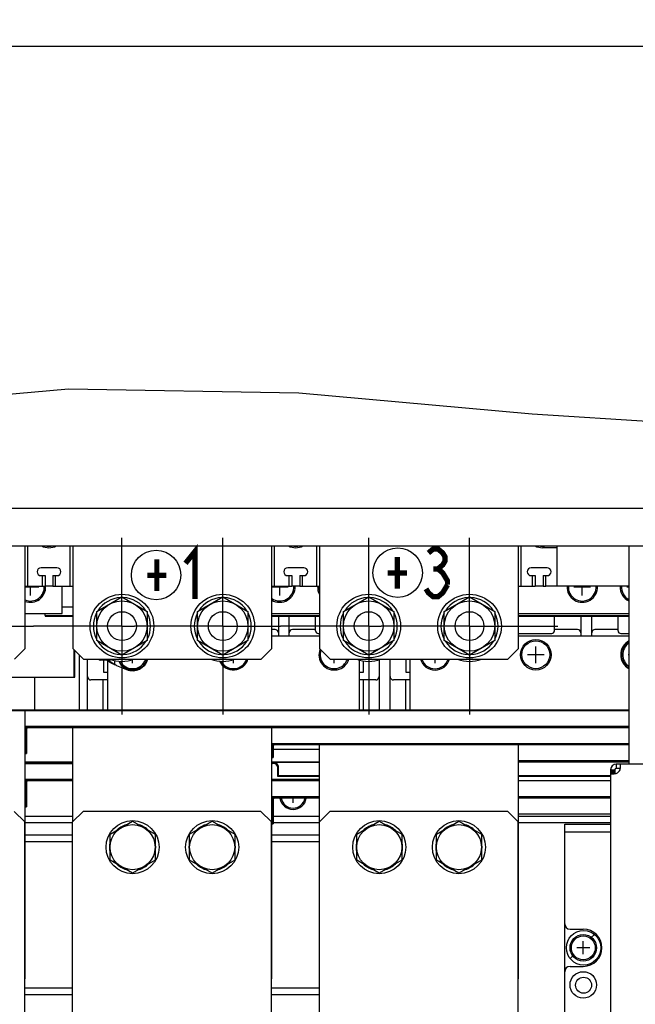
# Model space of a CAD drawing. Extents: x 52 to 403, y 35 to 214.
# Tile 6 of 18: x 166 to 189, y 148 to 185. Entities that reach past the tile are written whole.
import ezdxf

# ---------------------------------------------------------------- set-up
doc = ezdxf.new("R2010")
doc.units = 0
doc.header["$LTSCALE"] = 23.1
doc.linetypes.add('CENTER', pattern=[0.6, 0.375, -0.075, 0.075, -0.075])
doc.layers.get('0').update_dxf_attribs({"linetype": 'CONTINUOUS'})
for name, color, linetype in [('ALL_AXIS', 7, 'CONTINUOUS'), ('ALL_CURVE', 7, 'CONTINUOUS'), ('ALL_DIM', 7, 'CONTINUOUS'), ('ALL_FEATURES', 7, 'CONTINUOUS'), ('ALL_NOTE', 7, 'CONTINUOUS')]:
    doc.layers.add(name, color=color, linetype=linetype)
doc.dimstyles.get("Standard").update_dxf_attribs({"dimtxt": 2.5, "dimasz": 2.5, "dimexe": 1.25, "dimexo": 0.625, "dimtad": 1, "dimcen": 2.5, "dimazin": 3, "dimtfac": 1, "dimtmove": 0, "dimatfit": 3})

# ---------------------------------------------------------------- blocks, each defined once
blk = doc.blocks.new('_OPEN')
at = {"color": 0, "linetype": 'BYBLOCK'}
for p, q in [((0, 0), (-1, 0.25)), ((-1, -0.25), (0, 0)), ((-1, 0), (0, 0))]:
    blk.add_line(p, q, dxfattribs=at)
blk = doc.blocks.new('*D16')
at = {"layer": 'ALL_DIM', "color": 2, "linetype": 'CONTINUOUS'}
for p, q in [((159.501, 126.947), (159.501, 184.723)), ((262.181, 169.229), (262.181, 184.723)), ((159.501, 183.723), (210.841, 183.723)), ((262.181, 183.723), (210.841, 183.723))]:
    blk.add_line(p, q, dxfattribs=at)
at = {"layer": 'ALL_DIM', "color": 2, "linetype": 'CONTINUOUS', "xscale": 2, "yscale": 2, "zscale": 2, "rotation": 180}
blk.add_blockref('_OPEN', (159.501, 183.723), dxfattribs=at)
at = {"layer": 'ALL_DIM', "color": 2, "linetype": 'CONTINUOUS', "xscale": 2, "yscale": 2, "zscale": 2}
blk.add_blockref('_OPEN', (262.181, 183.723), dxfattribs=at)

msp = doc.modelspace()

# ---------------------------------------------------------------- linework, layer by layer
at = {"color": 7, "linetype": 'CONTINUOUS'}
for p, q in [((163.085, 170.366), (168.04, 170.818)), ((168.04, 170.818), (176.721, 170.669)), ((176.721, 170.669), (185.518, 169.874)), ((185.518, 169.874), (194.351, 169.3))]:
    msp.add_line(p, q, dxfattribs=at)
for centre in [(171.337, 163.801), (180.445, 163.889)]:
    msp.add_circle(centre, 0.932, dxfattribs=at)
at = {"layer": 'ALL_AXIS', "color": 7, "linetype": 'CENTER'}
for p, q in [((170.051, 161.877), (170.051, 165.207)), ((173.851, 161.877), (173.851, 165.207)), ((179.351, 161.877), (179.351, 165.207)), ((183.151, 161.877), (183.151, 165.207)), ((164.551, 161.877), (166.721, 161.877)), ((170.051, 161.877), (166.721, 161.877)), ((170.051, 161.877), (170.051, 158.547)), ((170.051, 161.877), (170.521, 161.877)), ((173.851, 161.877), (170.521, 161.877)), ((173.851, 161.877), (173.851, 158.547)), ((173.851, 161.877), (176.021, 161.877)), ((179.351, 161.877), (176.021, 161.877)), ((179.351, 161.877), (179.351, 158.547)), ((179.351, 161.877), (179.821, 161.877)), ((183.151, 161.877), (179.821, 161.877)), ((183.151, 161.877), (183.151, 158.547)), ((183.151, 161.877), (186.481, 161.877))]:
    msp.add_line(p, q, dxfattribs=at)
at = {"layer": 'ALL_AXIS', "color": 7, "linetype": 'CONTINUOUS'}
for p, q in [((167.051, 163.777), (167.151, 163.777)), ((167.151, 163.777), (167.151, 163.377)), ((167.451, 163.777), (167.451, 163.377)), ((167.451, 163.777), (167.551, 163.777)), ((176.351, 163.777), (176.451, 163.777)), ((176.451, 163.777), (176.451, 163.377)), ((176.751, 163.777), (176.751, 163.377)), ((176.751, 163.777), (176.851, 163.777)), ((185.526, 163.777), (185.626, 163.777)), ((185.626, 163.777), (185.626, 163.377)), ((185.926, 163.777), (185.926, 163.377)), ((185.926, 163.777), (186.026, 163.777)), ((167.051, 163.377), (167.151, 163.377)), ((167.451, 163.377), (167.551, 163.377)), ((176.351, 163.377), (176.451, 163.377)), ((176.751, 163.377), (176.851, 163.377)), ((185.526, 163.377), (185.626, 163.377)), ((185.926, 163.377), (186.026, 163.377)), ((169.101, 162.426), (170.051, 162.974)), ((170.051, 162.974), (171.001, 162.426)), ((172.901, 162.426), (173.851, 162.974)), ((173.851, 162.974), (174.801, 162.426)), ((178.401, 162.426), (179.351, 162.974)), ((179.351, 162.974), (180.301, 162.426)), ((182.201, 162.426), (183.151, 162.974)), ((183.151, 162.974), (184.101, 162.426)), ((169.101, 161.329), (169.101, 162.426)), ((171.001, 162.426), (171.001, 161.329)), ((172.901, 161.329), (172.901, 162.426)), ((174.801, 162.426), (174.801, 161.329)), ((177.351, 161.697), (177.351, 162.247)), ((178.401, 161.329), (178.401, 162.426)), ((180.301, 162.426), (180.301, 161.329)), ((182.201, 161.329), (182.201, 162.426)), ((184.101, 162.426), (184.101, 161.329)), ((186.351, 161.697), (186.351, 162.247)), ((188.751, 161.697), (188.751, 162.247)), ((177.451, 161.597), (177.501, 161.597)), ((185.051, 161.597), (186.251, 161.597)), ((188.851, 161.597), (189.161, 161.597)), ((170.051, 160.781), (169.101, 161.329)), ((171.001, 161.329), (170.051, 160.781)), ((173.851, 160.781), (172.901, 161.329)), ((174.801, 161.329), (173.851, 160.781)), ((179.351, 160.781), (178.401, 161.329)), ((180.301, 161.329), (179.351, 160.781)), ((183.151, 160.781), (182.201, 161.329)), ((184.101, 161.329), (183.151, 160.781)), ((169.591, 160.592), (169.251, 160.592)), ((169.502, 160.564), (169.502, 160.592)), ((169.559, 160.564), (169.567, 160.592)), ((169.591, 160.592), (169.653, 160.613)), ((188.471, 156.407), (188.631, 156.407)), ((188.471, 156.357), (188.631, 156.357)), ((188.631, 156.467), (188.631, 156.324)), ((188.825, 156.517), (188.681, 156.517)), ((169.601, 154.038), (170.451, 154.529)), ((170.451, 154.529), (171.301, 154.038)), ((172.601, 154.038), (173.451, 154.529)), ((173.451, 154.529), (174.301, 154.038)), ((178.901, 154.038), (179.751, 154.529)), ((179.751, 154.529), (180.601, 154.038)), ((181.901, 154.038), (182.751, 154.529)), ((182.751, 154.529), (183.601, 154.038)), ((169.601, 153.057), (169.601, 154.038)), ((171.301, 154.038), (171.301, 153.057)), ((172.601, 153.057), (172.601, 154.038)), ((174.301, 154.038), (174.301, 153.057)), ((178.901, 153.057), (178.901, 154.038)), ((180.601, 154.038), (180.601, 153.057)), ((181.901, 153.057), (181.901, 154.038)), ((183.601, 154.038), (183.601, 153.057)), ((170.451, 152.566), (169.601, 153.057)), ((171.301, 153.057), (170.451, 152.566)), ((173.451, 152.566), (172.601, 153.057)), ((174.301, 153.057), (173.451, 152.566)), ((179.751, 152.566), (178.901, 153.057)), ((180.601, 153.057), (179.751, 152.566)), ((182.751, 152.566), (181.901, 153.057)), ((183.601, 153.057), (182.751, 152.566))]:
    msp.add_line(p, q, dxfattribs=at)
at = {"layer": 'ALL_AXIS', "color": 3, "linetype": 'CONTINUOUS'}
for p, q in [((188.825, 156.677), (188.681, 156.677)), ((188.471, 156.467), (188.471, 156.324))]:
    msp.add_line(p, q, dxfattribs=at)
at = {"layer": 'ALL_AXIS', "color": 7, "linetype": 'CONTINUOUS'}
for points in [[(169.175, 160.627), (169.196, 160.608), (169.251, 160.592)], [(169.251, 160.592), (169.307, 160.608), (169.327, 160.627)]]:
    msp.add_lwpolyline(points, dxfattribs=at)
for centre, radius in [((170.051, 161.877), 1.2), ((173.851, 161.877), 1.2), ((179.351, 161.877), 1.2), ((183.151, 161.877), 1.2), ((170.051, 161.877), 0.95), ((173.851, 161.877), 0.95), ((179.351, 161.877), 0.95), ((183.151, 161.877), 0.95), ((170.051, 161.877), 0.543), ((173.851, 161.877), 0.543), ((179.351, 161.877), 0.543), ((183.151, 161.877), 0.543), ((185.651, 160.797), 0.575), ((185.651, 160.797), 0.525), ((170.451, 153.547), 1), ((170.451, 153.547), 0.85), ((173.451, 153.547), 1), ((173.451, 153.547), 0.85), ((179.751, 153.547), 1), ((179.751, 153.547), 0.85), ((182.751, 153.547), 1), ((182.751, 153.547), 0.85), ((187.441, 149.757), 0.5), ((187.441, 149.757), 0.45)]:
    msp.add_circle(centre, radius, dxfattribs=at)
at = {"layer": 'ALL_AXIS', "color": 3, "linetype": 'CONTINUOUS'}
for centre, radius in [((187.441, 148.357), 0.5), ((187.451, 148.347), 0.3)]:
    msp.add_circle(centre, radius, dxfattribs=at)
at = {"layer": 'ALL_AXIS', "color": 7, "linetype": 'CONTINUOUS'}
for centre, radius, start, end in [((167.301, 165.377), 0.5, 252.5405, 287.4595), ((176.601, 165.377), 0.5, 252.5405, 287.4595), ((185.901, 165.377), 0.5, 252.5405, 287.4595), ((166.601, 163.347), 0.525, 247.3778, 3.304), ((166.601, 163.347), 0.575, 249.5198, 3.1133), ((176.001, 163.347), 0.575, 238.2363, 3.1133), ((176.001, 163.347), 0.525, 234.9502, 3.304), ((178.001, 163.347), 0.575, 176.8867, 208.3378), ((178.001, 163.347), 0.525, 176.696, 195.8183), ((187.401, 163.347), 0.575, 176.8867, 3.1133), ((187.401, 163.347), 0.525, 176.696, 3.304), ((189.401, 163.347), 0.575, 176.8867, 245.0181), ((189.401, 163.347), 0.525, 176.696, 242.5326), ((170.051, 161.877), 1.075, 92.7017, 147.3592), ((170.051, 161.877), 1.075, 32.6408, 87.2983), ((173.851, 161.877), 1.075, 92.7017, 147.3592), ((173.851, 161.877), 1.075, 32.6408, 87.2983), ((179.351, 161.877), 1.075, 92.7017, 147.3592), ((179.351, 161.877), 1.075, 32.6408, 87.2983), ((183.151, 161.877), 1.075, 92.7017, 147.3592), ((183.151, 161.877), 1.075, 32.6408, 87.2983), ((170.051, 161.877), 1.075, 152.6408, 207.3592), ((170.051, 161.877), 1.075, 332.6408, 27.3592), ((173.851, 161.877), 1.075, 152.6408, 207.3592), ((173.851, 161.877), 1.075, 332.6408, 27.3592), ((179.351, 161.877), 1.075, 152.6408, 207.3592), ((179.351, 161.877), 1.075, 332.6408, 27.3592), ((183.151, 161.877), 1.075, 152.6408, 207.3592), ((183.151, 161.877), 1.075, 332.6408, 27.3592), ((177.451, 161.697), 0.1, 180, 270), ((185.051, 161.697), 0.1, 239.6444, 270), ((186.251, 161.697), 0.1, 270, 360), ((188.851, 161.697), 0.1, 180, 270), ((170.051, 161.877), 1.075, 212.6408, 267.2983), ((170.051, 161.877), 1.075, 272.7017, 327.3592), ((173.851, 161.877), 1.075, 212.6408, 267.2983), ((173.851, 161.877), 1.075, 272.7017, 327.3592), ((178.051, 160.797), 0.575, 158.3706, 342.7658), ((179.351, 161.877), 1.075, 212.6408, 267.2983), ((179.351, 161.877), 1.075, 272.7017, 327.3592), ((183.151, 161.877), 1.075, 212.6408, 267.2983), ((183.151, 161.877), 1.075, 272.7017, 327.3592), ((189.451, 160.797), 0.6, 119.2253, 240.7747), ((189.451, 160.797), 0.575, 120.6376, 239.3624), ((189.451, 160.797), 0.525, 123.7385, 236.2615), ((170.051, 161.877), 1.33, 250.1844, 289.8156), ((170.451, 160.797), 0.575, 205.1671, 342.7658), ((170.451, 160.797), 0.525, 207.7721, 341.0581), ((170.451, 160.797), 0.6, 247.9203, 343.449), ((173.851, 161.877), 1.33, 250.1844, 289.8156), ((174.251, 160.797), 0.575, 205.1671, 342.7658), ((174.251, 160.797), 0.525, 207.7721, 341.0581), ((178.051, 160.797), 0.525, 160.627, 341.0581), ((179.351, 161.877), 1.33, 250.1844, 289.8156), ((181.851, 160.797), 0.575, 197.2342, 342.7658), ((181.851, 160.797), 0.525, 198.9419, 341.0581), ((183.151, 161.877), 1.33, 250.1844, 289.8156), ((176.501, 155.467), 0.5, 188.34, 351.66), ((176.501, 155.467), 0.45, 188.976, 351.024), ((170.451, 153.547), 0.875, 106.2709, 133.7291), ((170.451, 153.547), 0.875, 46.2709, 73.7291), ((173.451, 153.547), 0.875, 106.2709, 133.7291), ((173.451, 153.547), 0.875, 46.2709, 73.7291), ((179.751, 153.547), 0.875, 106.2709, 133.7291), ((179.751, 153.547), 0.875, 46.2709, 73.7291), ((182.751, 153.547), 0.875, 106.2709, 133.7291), ((182.751, 153.547), 0.875, 46.2709, 73.7291), ((170.451, 153.547), 0.875, 166.2709, 193.7291), ((170.451, 153.547), 0.875, 346.2709, 13.7291), ((173.451, 153.547), 0.875, 166.2709, 193.7291), ((173.451, 153.547), 0.875, 346.2709, 13.7291), ((179.751, 153.547), 0.875, 166.2709, 193.7291), ((179.751, 153.547), 0.875, 346.2709, 13.7291), ((182.751, 153.547), 0.875, 166.2709, 193.7291), ((182.751, 153.547), 0.875, 346.2709, 13.7291), ((170.451, 153.547), 0.875, 226.2709, 253.7291), ((170.451, 153.547), 0.875, 286.2709, 313.7291), ((173.451, 153.547), 0.875, 226.2709, 253.7291), ((173.451, 153.547), 0.875, 286.2709, 313.7291), ((179.751, 153.547), 0.875, 226.2709, 253.7291), ((179.751, 153.547), 0.875, 286.2709, 313.7291), ((182.751, 153.547), 0.875, 226.2709, 253.7291), ((182.751, 153.547), 0.875, 286.2709, 313.7291)]:
    msp.add_arc(centre, radius, start, end, dxfattribs=at)
at = {"layer": 'ALL_AXIS', "color": 3, "linetype": 'CONTINUOUS'}
for centre, radius, start, end in [((188.591, 156.557), 0.25, 290.9799, 339.0201), ((187.441, 149.757), 0.7, 270, 90)]:
    msp.add_arc(centre, radius, start, end, dxfattribs=at)
at = {"layer": 'ALL_CURVE', "color": 40, "linetype": 'CONTINUOUS'}
for p, q in [((166.916, 163.347), (166.401, 163.347)), ((166.601, 163.032), (166.601, 163.377)), ((176.316, 163.347), (175.701, 163.347)), ((176.001, 163.032), (176.001, 163.377)), ((187.716, 163.347), (187.086, 163.347)), ((187.401, 163.032), (187.401, 163.377)), ((189.161, 163.347), (189.086, 163.347)), ((185.651, 160.482), (185.651, 161.112)), ((178.051, 160.482), (178.051, 160.627)), ((181.851, 160.482), (181.851, 160.627)), ((185.966, 160.797), (185.336, 160.797)), ((189.161, 160.797), (189.136, 160.797)), ((170.451, 160.482), (170.451, 160.613)), ((174.251, 160.482), (174.251, 160.613)), ((176.501, 155.222), (176.501, 155.397)), ((187.441, 149.512), (187.441, 150.002)), ((187.686, 149.757), (187.196, 149.757))]:
    msp.add_line(p, q, dxfattribs=at)
at = {"layer": 'ALL_CURVE', "color": 4, "linetype": 'CONTINUOUS'}
for p, q in [((168.201, 156.747), (166.401, 156.747)), ((177.501, 156.747), (175.701, 156.747)), ((189.161, 156.747), (185.001, 156.747))]:
    msp.add_line(p, q, dxfattribs=at)
at = {"layer": 'ALL_CURVE', "color": 2, "linetype": 'CONTINUOUS'}
for p, q in [((187.743, 150.146), (187.86, 150.263)), ((186.946, 149.349), (187.049, 149.452))]:
    msp.add_line(p, q, dxfattribs=at)
at = {"layer": 'ALL_CURVE', "color": 4, "linetype": 'CONTINUOUS'}
msp.add_circle((187.451, 149.757), 0.65, dxfattribs=at)
at = {"layer": 'ALL_FEATURES', "color": 7, "linetype": 'CONTINUOUS'}
for p, q in [((254.601, 166.301), (151.901, 166.301)), ((152.101, 164.901), (254.201, 164.901)), ((166.501, 163.377), (166.501, 164.901)), ((168.101, 163.377), (168.101, 164.901)), ((175.801, 163.377), (175.801, 164.901)), ((177.401, 163.377), (177.401, 164.901)), ((185.101, 163.377), (185.101, 164.901)), ((186.451, 164.827), (185.901, 164.827)), ((186.451, 163.377), (186.451, 164.901)), ((167.601, 164.077), (167.001, 164.077)), ((176.901, 164.077), (176.301, 164.077)), ((186.076, 164.077), (185.476, 164.077)), ((167.001, 163.777), (167.051, 163.777)), ((167.051, 163.377), (167.051, 163.777)), ((167.551, 163.377), (167.551, 163.777)), ((167.551, 163.777), (167.601, 163.777)), ((176.301, 163.777), (176.351, 163.777)), ((176.351, 163.377), (176.351, 163.777)), ((176.851, 163.377), (176.851, 163.777)), ((176.851, 163.777), (176.901, 163.777)), ((185.476, 163.777), (185.526, 163.777)), ((185.526, 163.377), (185.526, 163.777)), ((186.026, 163.377), (186.026, 163.777)), ((186.026, 163.777), (186.076, 163.777)), ((166.401, 163.377), (167.051, 163.377)), ((167.551, 163.377), (168.201, 163.377)), ((175.701, 163.377), (176.351, 163.377)), ((176.851, 163.377), (177.501, 163.377)), ((185.001, 163.377), (185.526, 163.377)), ((186.451, 163.377), (186.026, 163.377)), ((167.151, 162.272), (167.151, 162.247)), ((167.151, 162.247), (168.201, 162.247)), ((175.701, 162.247), (177.501, 162.247)), ((175.946, 162.247), (175.946, 161.497)), ((176.356, 161.497), (176.356, 162.247)), ((185.001, 162.247), (189.161, 162.247)), ((187.346, 162.247), (187.346, 161.497)), ((187.756, 161.497), (187.756, 162.247)), ((175.821, 161.747), (175.701, 161.747)), ((177.351, 161.747), (176.481, 161.747)), ((187.221, 161.747), (186.351, 161.747)), ((188.751, 161.747), (187.881, 161.747)), ((177.501, 161.497), (175.701, 161.497)), ((189.161, 161.497), (185.001, 161.497)), ((168.756, 158.722), (168.756, 160.627)), ((180.156, 158.722), (180.156, 160.627)), ((180.751, 160.627), (180.751, 160.147)), ((180.901, 160.627), (180.901, 158.722)), ((169.351, 160.592), (169.351, 160.147)), ((169.501, 160.592), (169.501, 158.722)), ((169.502, 160.564), (169.559, 160.564)), ((169.754, 160.426), (169.788, 160.426)), ((169.788, 160.426), (169.788, 160.582)), ((169.851, 160.393), (170.225, 160.241)), ((179.001, 158.722), (179.001, 160.602)), ((179.151, 160.147), (179.151, 160.568)), ((179.746, 160.612), (179.746, 158.722)), ((169.351, 160.147), (169.501, 160.147)), ((179.001, 160.147), (179.151, 160.147)), ((180.751, 160.147), (180.901, 160.147)), ((169.501, 159.847), (168.881, 159.847)), ((169.346, 158.722), (169.346, 159.847)), ((179.621, 159.847), (179.001, 159.847)), ((179.156, 158.722), (179.156, 159.847)), ((180.901, 159.847), (180.281, 159.847)), ((180.746, 158.722), (180.746, 159.847)), ((158.901, 158.697), (189.161, 158.697)), ((166.401, 158.031), (166.401, 158.697)), ((189.161, 158.097), (166.476, 158.097)), ((189.161, 158.072), (166.501, 158.072)), ((168.201, 154.507), (168.201, 158.047)), ((175.701, 157.381), (175.701, 158.047)), ((166.401, 148.597), (166.401, 158.022)), ((166.426, 157.997), (166.426, 157.072)), ((175.701, 148.597), (175.701, 157.372)), ((175.726, 157.347), (175.726, 156.922)), ((189.161, 157.447), (175.776, 157.447)), ((189.161, 157.422), (175.801, 157.422)), ((177.501, 154.507), (177.501, 157.397)), ((185.001, 148.597), (185.001, 157.397)), ((166.401, 157.097), (166.426, 157.097)), ((166.426, 157.072), (166.451, 157.072)), ((175.701, 156.947), (175.726, 156.947)), ((175.726, 156.922), (175.751, 156.922)), ((166.401, 156.722), (168.201, 156.722)), ((166.401, 156.697), (168.201, 156.697)), ((175.701, 156.722), (175.751, 156.722)), ((175.701, 156.697), (175.726, 156.697)), ((188.681, 156.677), (188.681, 156.517)), ((188.825, 156.677), (188.825, 156.517)), ((188.471, 156.467), (188.631, 156.467)), ((188.471, 156.324), (188.631, 156.324)), ((188.631, 156.324), (188.632, 156.315)), ((168.201, 156.097), (166.476, 156.097)), ((177.501, 156.097), (175.701, 156.097)), ((188.471, 156.047), (185.001, 156.047)), ((177.501, 155.447), (175.776, 155.447)), ((188.471, 155.447), (185.001, 155.447)), ((166.401, 155.097), (166.426, 155.097)), ((166.426, 155.097), (166.426, 155.072)), ((166.426, 155.072), (166.451, 155.072)), ((168.191, 154.467), (166.401, 154.467)), ((175.701, 154.447), (175.726, 154.447)), ((175.726, 154.447), (175.726, 154.422)), ((175.726, 154.422), (175.751, 154.422)), ((177.491, 154.467), (175.751, 154.467)), ((188.471, 154.467), (185.001, 154.467)), ((168.191, 153.997), (166.401, 153.997)), ((177.491, 153.997), (175.701, 153.997)), ((168.191, 153.747), (166.401, 153.747)), ((177.491, 153.747), (175.701, 153.747)), ((166.391, 152.587), (166.401, 152.597)), ((175.691, 152.587), (175.701, 152.597)), ((184.991, 152.587), (185.001, 152.597)), ((166.391, 148.587), (166.401, 148.597)), ((175.691, 148.587), (175.701, 148.597)), ((184.991, 148.587), (185.001, 148.597)), ((166.391, 148.247), (168.191, 148.247)), ((175.691, 148.247), (177.491, 148.247)), ((166.391, 147.997), (168.191, 147.997)), ((175.691, 147.997), (177.491, 147.997))]:
    msp.add_line(p, q, dxfattribs=at)
at = {"layer": 'ALL_FEATURES', "color": 3, "linetype": 'CONTINUOUS'}
for p, q in [((166.401, 161.027), (166.401, 164.901)), ((168.201, 164.901), (168.201, 161.027)), ((175.701, 161.027), (175.701, 164.901)), ((177.501, 164.901), (177.501, 161.027)), ((185.001, 161.027), (185.001, 164.901)), ((189.161, 164.901), (189.161, 156.677)), ((167.451, 163.377), (167.151, 163.377)), ((167.801, 162.347), (167.801, 163.377)), ((176.751, 163.377), (176.451, 163.377)), ((185.926, 163.377), (185.626, 163.377)), ((189.161, 163.377), (186.451, 163.377)), ((167.801, 162.597), (168.201, 162.597)), ((166.401, 162.347), (167.801, 162.347)), ((167.151, 162.272), (167.151, 162.347)), ((167.151, 162.272), (168.201, 162.272)), ((175.701, 162.347), (177.501, 162.347)), ((175.701, 162.272), (177.501, 162.272)), ((185.001, 162.347), (189.161, 162.347)), ((185.001, 162.272), (189.161, 162.272)), ((166.001, 160.627), (166.401, 161.027)), ((168.201, 161.027), (168.601, 160.627)), ((175.301, 160.627), (175.701, 161.027)), ((177.501, 161.027), (177.901, 160.627)), ((184.601, 160.627), (185.001, 161.027)), ((168.251, 159.947), (168.251, 160.977)), ((168.276, 159.947), (168.276, 160.952)), ((168.441, 160.787), (168.441, 158.722)), ((168.451, 158.722), (168.451, 160.777)), ((168.601, 160.627), (175.301, 160.627)), ((177.901, 160.627), (184.601, 160.627)), ((156.876, 159.947), (168.276, 159.947)), ((166.751, 159.947), (166.751, 158.722)), ((158.901, 158.722), (189.161, 158.722)), ((166.476, 158.097), (166.401, 158.097)), ((166.501, 158.072), (166.476, 158.072)), ((189.161, 158.047), (166.501, 158.047)), ((166.426, 158.022), (166.426, 157.997)), ((166.451, 157.997), (166.451, 157.072)), ((175.776, 157.447), (175.701, 157.447)), ((175.726, 157.372), (175.726, 157.347)), ((175.751, 157.347), (175.751, 156.922)), ((175.801, 157.422), (175.776, 157.422)), ((189.161, 157.397), (175.801, 157.397)), ((177.501, 157.231), (175.751, 157.231)), ((166.401, 156.747), (168.201, 156.747)), ((175.701, 156.747), (177.501, 156.747)), ((175.951, 156.239), (175.951, 156.549)), ((189.161, 156.797), (185.001, 156.797)), ((189.161, 156.747), (185.001, 156.747)), ((213.637, 156.677), (188.825, 156.677)), ((175.926, 156.214), (175.926, 156.524)), ((177.501, 156.214), (175.926, 156.214)), ((177.501, 156.239), (175.951, 156.239)), ((188.471, 156.239), (185.001, 156.239)), ((188.471, 156.214), (185.001, 156.214)), ((188.471, 156.324), (188.471, 129.971)), ((166.476, 156.097), (166.401, 156.097)), ((166.426, 156.022), (166.426, 155.097)), ((166.451, 155.997), (166.451, 155.072)), ((168.201, 156.072), (166.476, 156.072)), ((168.201, 156.047), (166.501, 156.047)), ((177.501, 156.072), (175.701, 156.072)), ((177.501, 156.047), (175.701, 156.047)), ((175.776, 155.447), (175.701, 155.447)), ((175.726, 155.372), (175.726, 154.447)), ((175.751, 155.347), (175.751, 154.422)), ((177.501, 155.422), (175.776, 155.422)), ((177.501, 155.397), (175.801, 155.397)), ((188.471, 155.422), (185.001, 155.422)), ((188.471, 155.397), (185.001, 155.397)), ((166.391, 154.497), (165.991, 154.897)), ((168.201, 154.697), (166.401, 154.697)), ((168.591, 154.897), (168.191, 154.497)), ((175.291, 154.897), (168.591, 154.897)), ((175.691, 154.497), (175.291, 154.897)), ((177.501, 154.697), (175.751, 154.697)), ((177.891, 154.897), (177.491, 154.497)), ((184.591, 154.897), (177.891, 154.897)), ((184.991, 154.497), (184.591, 154.897)), ((188.471, 154.797), (185.001, 154.797)), ((188.471, 154.697), (185.001, 154.697)), ((166.391, 126.697), (166.391, 154.497)), ((168.191, 126.697), (168.191, 154.497)), ((175.691, 126.697), (175.691, 154.497)), ((177.491, 126.697), (177.491, 154.497)), ((184.991, 126.697), (184.991, 154.497)), ((186.741, 143.937), (186.741, 154.417)), ((186.741, 154.417), (188.471, 154.417)), ((188.471, 154.107), (186.741, 154.107)), ((186.941, 150.457), (187.441, 150.457)), ((186.941, 149.057), (187.441, 149.057))]:
    msp.add_line(p, q, dxfattribs=at)
at = {"layer": 'ALL_FEATURES', "color": 7, "linetype": 'CONTINUOUS'}
for points in [[(169.754, 160.426), (169.671, 160.471), (169.587, 160.517), (169.502, 160.564)], [(169.788, 160.426), (169.712, 160.472), (169.636, 160.518), (169.559, 160.564)], [(169.851, 160.393), (169.82, 160.405), (169.788, 160.415), (169.754, 160.426)], [(169.851, 160.393), (169.83, 160.403), (169.809, 160.414), (169.788, 160.426)], [(175.86, 156.672), (175.845, 156.682), (175.827, 156.689), (175.807, 156.694), (175.783, 156.697), (175.756, 156.697), (175.726, 156.697)], [(175.885, 156.697), (175.87, 156.707), (175.852, 156.714), (175.832, 156.719), (175.808, 156.722), (175.781, 156.722), (175.751, 156.722)]]:
    msp.add_lwpolyline(points, dxfattribs=at)
at = {"layer": 'ALL_FEATURES', "color": 3, "linetype": 'CONTINUOUS'}
for points in [[(175.751, 156.747), (175.778, 156.747), (175.804, 156.746), (175.826, 156.743), (175.845, 156.735), (175.861, 156.724)], [(175.753, 156.722), (175.779, 156.721), (175.801, 156.718), (175.82, 156.71), (175.836, 156.699)], [(175.836, 156.699), (175.849, 156.686), (175.86, 156.672)], [(175.861, 156.724), (175.874, 156.711), (175.885, 156.697)], [(188.841, 156.616), (188.841, 156.637), (188.839, 156.655), (188.836, 156.667), (188.831, 156.675), (188.825, 156.677)], [(188.825, 156.467), (188.831, 156.5), (188.836, 156.532), (188.839, 156.563), (188.841, 156.591), (188.841, 156.616)], [(188.471, 156.324), (188.474, 156.317), (188.484, 156.312), (188.499, 156.309), (188.52, 156.307), (188.532, 156.307)], [(188.532, 156.307), (188.546, 156.307), (188.576, 156.309), (188.609, 156.312), (188.645, 156.317), (188.681, 156.324)]]:
    msp.add_lwpolyline(points, dxfattribs=at)
at = {"layer": 'ALL_FEATURES', "color": 7, "linetype": 'CONTINUOUS'}
for centre, radius, start, end in [((167.301, 165.377), 0.55, 240.3088, 299.6912), ((176.601, 165.377), 0.55, 240.3088, 299.6912), ((185.901, 165.377), 0.55, 240.1648, 270), ((167.001, 163.927), 0.15, 90, 270), ((167.601, 163.927), 0.15, 270, 90), ((176.301, 163.927), 0.15, 90, 270), ((176.901, 163.927), 0.15, 270, 90), ((185.476, 163.927), 0.15, 90, 270), ((186.076, 163.927), 0.15, 270, 90), ((175.821, 161.622), 0.125, 0, 90), ((176.481, 161.622), 0.125, 90, 180), ((187.221, 161.622), 0.125, 0, 90), ((187.881, 161.622), 0.125, 90, 180), ((168.881, 159.972), 0.125, 180, 270), ((179.621, 159.972), 0.125, 270, 360), ((180.281, 159.972), 0.125, 180, 270), ((166.476, 158.022), 0.075, 90, 180), ((166.501, 157.997), 0.075, 90, 180), ((175.776, 157.372), 0.075, 90, 180), ((175.801, 157.347), 0.075, 90, 180), ((188.681, 156.467), 0.05, 90, 180), ((166.476, 156.022), 0.075, 90, 180), ((166.501, 155.997), 0.075, 90, 180), ((175.776, 155.372), 0.075, 90, 180), ((175.801, 155.347), 0.075, 90, 180)]:
    msp.add_arc(centre, radius, start, end, dxfattribs=at)
at = {"layer": 'ALL_FEATURES', "color": 3, "linetype": 'CONTINUOUS'}
for centre, radius, start, end in [((166.476, 158.022), 0.05, 90, 180), ((166.501, 157.997), 0.05, 90, 180), ((175.776, 157.372), 0.05, 90, 180), ((175.801, 157.347), 0.05, 90, 180), ((175.726, 156.524), 0.2, 0, 47.8295), ((175.751, 156.549), 0.2, 0, 47.8295), ((188.681, 156.467), 0.21, 90, 180), ((166.476, 156.022), 0.05, 90, 180), ((166.501, 155.997), 0.05, 90, 180), ((175.776, 155.372), 0.05, 90, 180), ((175.801, 155.347), 0.05, 90, 180), ((186.941, 150.657), 0.2, 180, 270), ((186.941, 148.857), 0.2, 90, 180)]:
    msp.add_arc(centre, radius, start, end, dxfattribs=at)
at = {"layer": 'ALL_NOTE', "color": 2, "linetype": 'CONTINUOUS', "const_width": 0.2}
for points in [[(172.446, 164.244), (172.806, 164.694), (172.806, 162.894)], [(181.602, 164.632), (181.782, 164.782), (181.962, 164.782), (182.142, 164.632), (182.232, 164.482), (182.232, 164.332), (182.142, 164.182), (181.962, 164.032), (182.142, 163.882), (182.232, 163.732), (182.322, 163.582), (182.322, 163.432)], [(171.366, 164.394), (171.366, 163.194)], [(180.432, 164.482), (180.432, 163.282)], [(180.072, 163.882), (180.792, 163.882)], [(181.782, 164.032), (181.962, 164.032)], [(171.006, 163.794), (171.726, 163.794)], [(182.322, 163.432), (182.142, 163.132), (181.962, 162.982), (181.782, 162.982), (181.602, 163.132), (181.512, 163.282)]]:
    msp.add_lwpolyline(points, dxfattribs=at)

# ---------------------------------------------------------------- dimensions: what is measured, and where the dimension line sits
at = {"layer": 'ALL_DIM', "color": 2, "linetype": 'CONTINUOUS'}
dim = msp.add_linear_dim(base=(262.181, 183.723), p1=(159.501, 126.947), p2=(262.181, 169.229), dimstyle='Standard', dxfattribs=at)
dim.commit()
dim.dimension.update_dxf_attribs({"geometry": '*D16', "text_midpoint": (205.337, 184.523), "dimtype": 128})

doc.saveas('drawing.dxf')
